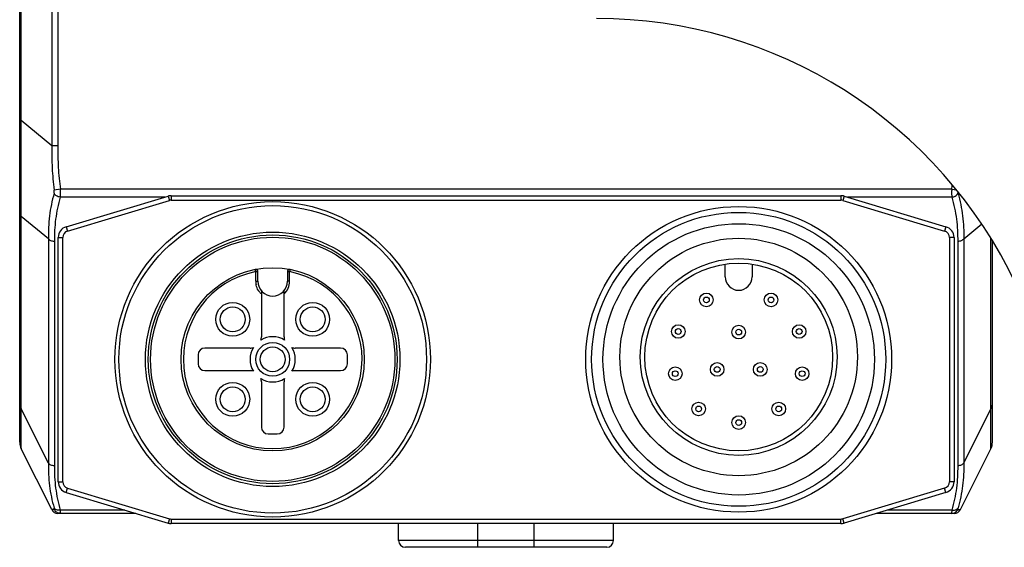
# Model space of a CAD drawing. Header units: millimetres. Extents: x -330 to 72, y 157 to 679.
# Tile 17 of 38: x -18 to 25, y 199 to 222. Entities that reach past the tile are written whole.
import ezdxf

# ---------------------------------------------------------------- set-up
doc = ezdxf.new("R2010")
doc.units = ezdxf.units.MM
doc.header["$LTSCALE"] = 23.1
doc.layers.add('09_ALL_ROUNDS', color=7, linetype='CONTINUOUS')
doc.layers.add('20_ALL_FEATURES', color=7, linetype='CONTINUOUS')

msp = doc.modelspace()

# ---------------------------------------------------------------- linework, layer by layer
at = {"layer": '09_ALL_ROUNDS'}
for p, q in [((-16.61417, 257.08027), (-16.61417, 216.50719)), ((-18.03125, 203.39907), (-18.03125, 254.09199)), ((-17.96233, 217.62404), (-17.96231, 249.31176)), ((-16.34584, 249.24611), (-16.34584, 216.50719)), ((-18.03125, 217.62404), (-17.96233, 217.62404)), ((-16.61417, 216.50719), (-17.96233, 217.62404)), ((-16.34584, 216.50719), (-16.61417, 216.50719)), ((-16.23231, 214.58459), (-16.50444, 214.54751)), ((23.16985, 214.58459), (-16.23231, 214.58459)), ((23.16985, 214.58459), (23.3833, 214.55551)), ((-11.62238, 214.23103), (-16.23795, 214.23103)), ((23.17549, 214.23103), (18.56364, 214.23103)), ((-16.76417, 212.38881), (-17.96233, 213.3814)), ((-17.96233, 204.86562), (-17.96233, 213.3814)), ((23.70171, 212.38881), (24.49714, 213.04777)), ((24.89987, 204.86562), (24.89987, 212.42274)), ((-16.76417, 212.38881), (-16.76417, 202.4693)), ((-16.49584, 212.27155), (-16.49584, 202.35204)), ((23.43338, 212.27155), (23.43338, 202.35204)), ((23.70171, 212.38881), (23.70171, 202.4693)), ((24.96879, 203.39908), (24.96879, 212.31058)), ((-16.76417, 202.4693), (-17.96233, 204.86562)), ((23.70171, 202.4693), (24.89987, 204.86562)), ((-18.02501, 203.31015), (-18.02422, 203.30463)), ((-18.02422, 203.30463), (-18.01535, 203.25703)), ((-17.96661, 203.3525), (-17.96666, 203.57485)), ((24.90414, 203.35247), (24.90458, 203.5752)), ((-17.96233, 203.10826), (-17.96211, 203.10782)), ((-16.61417, 200.41195), (-17.96233, 203.10826)), ((23.55171, 200.41195), (24.89987, 203.10826)), ((24.89987, 203.10826), (24.89964, 203.10782)), ((-12.90005, 200.24611), (-16.34584, 200.24611)), ((-13.3882, 200.39256), (-16.23795, 200.39256)), ((23.28338, 200.24611), (19.84131, 200.24611)), ((23.17548, 200.39256), (20.32947, 200.39256)), ((2.21877, 198.74611), (2.21877, 199.79692)), ((4.71877, 198.74611), (4.71877, 199.79692)), ((8.21877, 199.04611), (-1.28123, 199.04611)), ((7.91851, 198.74611), (-0.98098, 198.74611))]:
    msp.add_line(p, q, dxfattribs=at)
for points in [[(24.89997, 203.10846), (24.92157, 203.15645), (24.93858, 203.20392), (24.95182, 203.25234), (24.96127, 203.30139), (24.96285, 203.31236)], [(-18.01535, 203.25703), (-18.0029, 203.20991), (-17.98772, 203.16608)], [(-17.98685, 203.16357), (-17.96725, 203.11832), (-17.96244, 203.10846)]]:
    msp.add_lwpolyline(points, dxfattribs=at)
for centre, radius, start, end in [((-32.39793, 213.56549), 14.43678, 359.26936, 0.190206), ((-17.37979, 203.39952), 0.65129, 180, 206.564546), ((24.31592, 203.40023), 0.65288, 333.496121, 0), ((-16.34584, 200.54611), 0.3, 206.565051, 270), ((23.28338, 200.54611), 0.3, 270, 333.434949), ((-0.98123, 199.04611), 0.3, 180, 270), ((7.91877, 199.04611), 0.3, 270, 0)]:
    msp.add_arc(centre, radius, start, end, dxfattribs=at)
for points, knots in [([(-17.96123, 213.61342), (-17.96152, 213.75164), (-17.96472, 214.03901), (-17.96657, 214.48583), (-17.96665, 214.96271), (-17.96656, 215.64567), (-17.96765, 216.53572), (-17.95895, 217.25751), (-17.96233, 217.62404)], [0, 0, 0, 0, 0.1033931, 0.21496119, 0.33423153, 0.46010164, 0.72582332, 1, 1, 1, 1]), ([(-16.61417, 216.50719), (-16.61438, 216.17982), (-16.60986, 215.5247), (-16.54745, 214.872), (-16.50444, 214.54752)], [0, 0, 0, 0, 0.50004137, 1, 1, 1, 1]), ([(-16.34584, 216.50719), (-16.34584, 216.18595), (-16.33956, 215.54308), (-16.27567, 214.90284), (-16.23231, 214.58459)], [0, 0, 0, 0, 0.50003287, 1, 1, 1, 1]), ([(-16.23794, 214.23105), (-16.23176, 214.28483), (-16.22617, 214.40288), (-16.22885, 214.52087), (-16.23231, 214.58459)], [0, 0, 0, 0, 0.45900125, 1, 1, 1, 1]), ([(23.16985, 214.58459), (23.1664, 214.52085), (23.16371, 214.40286), (23.16929, 214.2848), (23.17548, 214.23103)], [0, 0, 0, 0, 0.54115885, 1, 1, 1, 1]), ([(-16.51019, 214.40253), (-16.55656, 214.23755), (-16.63699, 213.90538), (-16.72157, 213.40128), (-16.76272, 212.89474), (-16.76432, 212.5571), (-16.76417, 212.38881)], [0, 0, 0, 0, 0.25242249, 0.50289503, 0.75213124, 1, 1, 1, 1]), ([(-16.23795, 214.23103), (-16.26711, 214.23524), (-16.37255, 214.2616), (-16.47332, 214.33179), (-16.5102, 214.40252)], [0, 0, 0, 0, 0.26972661, 1, 1, 1, 1]), ([(-16.51019, 214.40253), (-16.50734, 214.41268), (-16.49791, 214.46043), (-16.49945, 214.50984), (-16.50444, 214.54752)], [0, 0, 0, 0, 0.21712488, 1, 1, 1, 1]), ([(-16.23795, 214.23103), (-16.28422, 214.07082), (-16.36483, 213.74815), (-16.45011, 213.25816), (-16.49335, 212.76497), (-16.49584, 212.43587), (-16.49584, 212.27155)], [0, 0, 0, 0, 0.25221975, 0.50250804, 0.75147474, 1, 1, 1, 1]), ([(23.17549, 214.23103), (23.20465, 214.23525), (23.31008, 214.2616), (23.41085, 214.33179), (23.44774, 214.40252)], [0, 0, 0, 0, 0.26972766, 1, 1, 1, 1]), ([(23.17549, 214.23103), (23.22177, 214.07082), (23.30235, 213.74814), (23.38767, 213.25816), (23.43089, 212.76497), (23.43338, 212.43587), (23.43338, 212.27155)], [0, 0, 0, 0, 0.25221987, 0.50250941, 0.75147548, 1, 1, 1, 1]), ([(23.44773, 214.40254), (23.4941, 214.23755), (23.57452, 213.90538), (23.65911, 213.40128), (23.70026, 212.89474), (23.70186, 212.5571), (23.70171, 212.38881)], [0, 0, 0, 0, 0.25242304, 0.50290021, 0.75213356, 1, 1, 1, 1]), ([(-18.03125, 213.58785), (-18.03125, 213.55202), (-18.0188, 213.47814), (-17.98404, 213.4121), (-17.96233, 213.3814)], [0, 0, 0, 0, 0.48792982, 1, 1, 1, 1]), ([(-16.49584, 212.27155), (-16.54947, 212.27155), (-16.65068, 212.28966), (-16.73726, 212.35075), (-16.76417, 212.38881)], [0, 0, 0, 0, 0.53495409, 1, 1, 1, 1]), ([(23.70171, 212.38881), (23.67479, 212.35075), (23.58822, 212.28966), (23.48701, 212.27155), (23.43338, 212.27155)], [0, 0, 0, 0, 0.46504591, 1, 1, 1, 1]), ([(-18.03125, 205.07207), (-18.03125, 205.03624), (-18.0188, 204.96235), (-17.98404, 204.89632), (-17.96233, 204.86562)], [0, 0, 0, 0, 0.48792982, 1, 1, 1, 1]), ([(24.89987, 204.86562), (24.92158, 204.89632), (24.95634, 204.96235), (24.96879, 205.03624), (24.96879, 205.07207)], [0, 0, 0, 0, 0.51207018, 1, 1, 1, 1]), ([(-17.96464, 204.21896), (-17.96418, 204.26948), (-17.96179, 204.48502), (-17.96021, 204.7006), (-17.96233, 204.86562)], [0, 0, 0, 0, 0.23437563, 1, 1, 1, 1]), ([(24.90218, 204.21898), (24.90172, 204.26949), (24.89933, 204.48503), (24.89775, 204.7006), (24.89987, 204.86562)], [0, 0, 0, 0, 0.23437492, 1, 1, 1, 1]), ([(-17.96666, 203.57485), (-17.96665, 203.62046), (-17.96659, 203.83517), (-17.96618, 204.04988), (-17.96464, 204.21896)], [0, 0, 0, 0, 0.21246744, 1, 1, 1, 1]), ([(24.9042, 203.5748), (24.90419, 203.62042), (24.90412, 203.83514), (24.90372, 204.04988), (24.90218, 204.21898)], [0, 0, 0, 0, 0.21246173, 1, 1, 1, 1]), ([(-17.96211, 203.10783), (-17.96099, 203.10573), (-17.96374, 203.13823), (-17.96509, 203.15762), (-17.96678, 203.25278), (-17.96657, 203.3129), (-17.96661, 203.3525)], [0, 0, 0, 0, 0.02918382, 0.19334059, 0.51472911, 1, 1, 1, 1]), ([(24.89964, 203.10783), (24.89852, 203.10572), (24.90129, 203.13823), (24.90262, 203.15763), (24.90433, 203.25276), (24.90411, 203.31288), (24.90414, 203.35247)], [0, 0, 0, 0, 0.02922954, 0.1933771, 0.51475211, 1, 1, 1, 1]), ([(-16.76417, 202.4693), (-16.76432, 202.30246), (-16.76284, 201.96902), (-16.72155, 201.46947), (-16.63703, 200.97384), (-16.55656, 200.64743), (-16.51019, 200.4854)], [0, 0, 0, 0, 0.24934912, 0.49808878, 0.74813503, 1, 1, 1, 1]), ([(-16.49584, 202.35204), (-16.54947, 202.35204), (-16.65068, 202.37015), (-16.73726, 202.43124), (-16.76417, 202.4693)], [0, 0, 0, 0, 0.5349541, 1, 1, 1, 1]), ([(23.70171, 202.4693), (23.67479, 202.43124), (23.58822, 202.37015), (23.48701, 202.35204), (23.43338, 202.35204)], [0, 0, 0, 0, 0.46504591, 1, 1, 1, 1]), ([(23.70171, 202.4693), (23.70186, 202.30246), (23.70038, 201.96902), (23.65909, 201.46947), (23.57456, 200.97384), (23.4941, 200.64743), (23.44773, 200.4854)], [0, 0, 0, 0, 0.24934928, 0.49808877, 0.74813499, 1, 1, 1, 1]), ([(-16.49584, 202.35204), (-16.49584, 202.18772), (-16.49335, 201.85862), (-16.45011, 201.36543), (-16.36482, 200.87544), (-16.28422, 200.55277), (-16.23795, 200.39256)], [0, 0, 0, 0, 0.24852598, 0.49749147, 0.74778098, 1, 1, 1, 1]), ([(23.43338, 202.35204), (23.43338, 202.18772), (23.43088, 201.85862), (23.38765, 201.36543), (23.30236, 200.87544), (23.22176, 200.55277), (23.17548, 200.39256)], [0, 0, 0, 0, 0.24852595, 0.49749131, 0.74778084, 1, 1, 1, 1]), ([(-16.50444, 200.4254), (-16.5229, 200.42424), (-16.5517, 200.42228), (-16.59169, 200.41833), (-16.60427, 200.4151), (-16.61466, 200.41293), (-16.61417, 200.41195)], [0, 0, 0, 0, 0.50011353, 0.82320034, 0.970144, 1, 1, 1, 1]), ([(-16.23795, 200.39256), (-16.29223, 200.38472), (-16.39531, 200.38755), (-16.48668, 200.44711), (-16.51019, 200.4854)], [0, 0, 0, 0, 0.54964467, 1, 1, 1, 1]), ([(-16.50444, 200.4254), (-16.50259, 200.42552), (-16.49909, 200.43206), (-16.50215, 200.45199), (-16.50607, 200.47098), (-16.51019, 200.4854)], [0, 0, 0, 0, 0.0892161, 0.27868416, 1, 1, 1, 1]), ([(-16.23231, 200.24611), (-16.28887, 200.24611), (-16.40476, 200.28036), (-16.48176, 200.37331), (-16.50444, 200.4254)], [0, 0, 0, 0, 0.49884586, 1, 1, 1, 1]), ([(-16.23231, 200.24611), (-16.23121, 200.24611), (-16.22906, 200.2501), (-16.22805, 200.26222), (-16.22809, 200.29055), (-16.2318, 200.33566), (-16.23556, 200.37188), (-16.23795, 200.39256)], [0, 0, 0, 0, 0.02231464, 0.07197607, 0.26461863, 0.57792545, 1, 1, 1, 1]), ([(23.17548, 200.39256), (23.17311, 200.37188), (23.16933, 200.33564), (23.16562, 200.29052), (23.1656, 200.26221), (23.16659, 200.25009), (23.16875, 200.24611), (23.16985, 200.24611)], [0, 0, 0, 0, 0.42223736, 0.73552833, 0.928073, 0.9776885, 1, 1, 1, 1]), ([(23.16985, 200.24611), (23.2264, 200.24611), (23.34229, 200.28036), (23.41929, 200.37331), (23.44198, 200.4254)], [0, 0, 0, 0, 0.49884585, 1, 1, 1, 1]), ([(23.17548, 200.39256), (23.22976, 200.38472), (23.33285, 200.38755), (23.42422, 200.44711), (23.44773, 200.4854)], [0, 0, 0, 0, 0.54964463, 1, 1, 1, 1]), ([(23.44773, 200.4854), (23.4436, 200.47097), (23.43969, 200.45199), (23.43663, 200.43206), (23.44013, 200.42552), (23.44198, 200.4254)], [0, 0, 0, 0, 0.72147607, 0.91084754, 1, 1, 1, 1]), ([(23.44198, 200.4254), (23.46044, 200.42424), (23.48923, 200.42228), (23.52923, 200.41833), (23.5418, 200.4151), (23.5522, 200.41293), (23.55171, 200.41195)], [0, 0, 0, 0, 0.50011324, 0.8231991, 0.97014407, 1, 1, 1, 1])]:
    msp.add_open_spline(points, degree=3, knots=knots, dxfattribs=at)
for points in [[(23.16985, 214.58459), (23.17887, 214.65083), (23.1874, 214.71715), (23.19541, 214.78353)], [(23.43772, 214.4882), (23.4374, 214.45927), (23.43995, 214.43019), (23.44773, 214.40254)]]:
    msp.add_open_spline(points, degree=3, dxfattribs=at)
at = {"layer": '20_ALL_FEATURES'}
for p, q in [((-18.03125, 214.79975), (-18.03125, 214.92545)), ((-15.97304, 212.92583), (-11.47304, 214.27583)), ((-11.47304, 214.27583), (-11.41557, 214.08427)), ((-11.32937, 214.29692), (-11.32937, 214.09692)), ((-11.32937, 214.29692), (18.27063, 214.29692)), ((18.27063, 214.29692), (18.27063, 214.09692)), ((18.41431, 214.27583), (18.35684, 214.08427)), ((18.41431, 214.27583), (22.91431, 212.92583)), ((-15.91557, 212.73427), (-11.41557, 214.08427)), ((-11.32937, 214.09692), (18.27063, 214.09692)), ((18.35684, 214.08427), (22.85684, 212.73427)), ((-15.97304, 212.92583), (-15.91557, 212.73427)), ((22.91431, 212.92583), (22.85684, 212.73427)), ((-16.32937, 201.64692), (-16.32937, 212.44692)), ((-16.32937, 212.44692), (-16.12937, 212.44692)), ((-16.12937, 201.64692), (-16.12937, 212.44692)), ((23.27063, 212.44692), (23.07063, 212.44692)), ((23.07063, 212.44692), (23.07063, 201.64692)), ((23.27063, 212.44692), (23.27063, 201.64692)), ((13.15318, 210.71295), (13.15318, 211.26935)), ((14.35318, 211.26935), (14.35318, 210.71295)), ((-7.59682, 210.93694), (-7.61581, 211.03512)), ((-7.59682, 210.93694), (-7.49682, 210.93694)), ((-7.59682, 210.5088), (-7.59682, 210.93694)), ((-7.49682, 210.5088), (-7.49682, 210.93694)), ((-6.19682, 210.93694), (-6.09682, 210.93694)), ((-6.19682, 210.93694), (-6.19682, 210.5088)), ((-6.07783, 211.03512), (-6.09682, 210.93694)), ((-6.09682, 210.5088), (-6.09682, 210.93694)), ((-6.09682, 210.5088), (-6.19682, 210.5088)), ((-7.34682, 210.09347), (-7.34682, 208.0588)), ((-6.34682, 208.0588), (-6.34682, 210.09347)), ((-10.14682, 207.2588), (-10.14682, 206.8588)), ((-7.84682, 207.5588), (-9.84682, 207.5588)), ((-3.84682, 207.5588), (-5.84682, 207.5588)), ((-3.54682, 206.8588), (-3.54682, 207.2588)), ((-9.84682, 206.5588), (-7.84682, 206.5588)), ((-5.84682, 206.5588), (-3.84682, 206.5588)), ((-7.34682, 206.0588), (-7.34682, 204.0588)), ((-6.34682, 204.0588), (-6.34682, 206.0588)), ((-18.03125, 204.15791), (-18.03125, 204.15758)), ((24.9688, 204.15659), (24.96879, 204.15733)), ((24.96879, 204.15585), (24.96879, 204.15649)), ((-7.04682, 203.7588), (-6.64682, 203.7588)), ((-16.32937, 201.64692), (-16.12937, 201.64692)), ((23.27063, 201.64692), (23.07063, 201.64692)), ((-15.97304, 201.16801), (-15.91557, 201.35957)), ((-15.97304, 201.16801), (-11.47304, 199.81801)), ((-15.91557, 201.35957), (-11.41557, 200.00957)), ((22.85684, 201.35957), (18.35684, 200.00957)), ((22.91431, 201.16801), (18.41431, 199.81801)), ((22.91431, 201.16801), (22.85684, 201.35957)), ((-11.41557, 200.00957), (-11.47304, 199.81801)), ((-11.32937, 199.99692), (18.27063, 199.99692)), ((-11.32937, 199.99692), (-11.32937, 199.79692)), ((18.27063, 199.79692), (-11.32937, 199.79692)), ((-1.28123, 199.04611), (-1.28123, 199.79692)), ((8.21877, 199.04611), (8.21877, 199.79692)), ((18.27063, 199.79692), (18.27063, 199.99692)), ((18.41431, 199.81801), (18.35684, 200.00957))]:
    msp.add_line(p, q, dxfattribs=at)
for centre, radius in [((-6.84682, 207.0588), 6.97366), ((-6.84682, 207.0588), 6.8), ((13.75318, 207.0588), 6.75957), ((13.75318, 207.0588), 6.5), ((13.75318, 207.0588), 6), ((-6.84682, 207.0588), 5.625), ((-6.84682, 207.0588), 5.5), ((-6.84682, 207.0588), 5.4), ((13.75318, 207.16295), 5.25), ((-6.84682, 207.0588), 4.05), ((13.75318, 207.16295), 4.35), ((13.75318, 207.16295), 4.15), ((12.32515, 209.68698), 0.3), ((12.32515, 209.68698), 0.12679), ((15.18121, 209.68698), 0.3), ((15.18121, 209.68698), 0.12679), ((-8.61459, 208.82656), 0.75), ((-8.61459, 208.82656), 0.55), ((-5.07905, 208.82656), 0.75), ((-5.07905, 208.82656), 0.55), ((11.08125, 208.29024), 0.3), ((13.75318, 208.26295), 0.3), ((16.42511, 208.29024), 0.3), ((11.08125, 208.29024), 0.12679), ((13.75318, 208.26295), 0.12679), ((16.42511, 208.29024), 0.12679), ((-6.84682, 207.0588), 0.75), ((-6.84682, 207.0588), 0.55), ((12.80055, 206.61295), 0.3), ((14.70581, 206.61295), 0.3), ((10.94875, 206.42461), 0.3), ((10.94875, 206.42461), 0.12679), ((12.80055, 206.61295), 0.12679), ((14.70581, 206.61295), 0.12679), ((16.55761, 206.42461), 0.3), ((16.55761, 206.42461), 0.12679), ((-8.61459, 205.29103), 0.75), ((-5.07905, 205.29103), 0.75), ((-8.61459, 205.29103), 0.55), ((-5.07905, 205.29103), 0.55), ((11.98276, 204.86608), 0.3), ((15.5236, 204.86608), 0.3), ((11.98276, 204.86608), 0.12679), ((15.5236, 204.86608), 0.12679), ((13.75318, 204.26295), 0.3), ((13.75318, 204.26295), 0.12679)]:
    msp.add_circle(centre, radius, dxfattribs=at)
for centre, radius, start, end in [((7.46879, 201.6335), 20.5, 25.184337, 90), ((-11.32937, 213.79692), 0.5, 90, 106.699244), ((18.27063, 213.79692), 0.5, 73.300756, 90), ((-11.32937, 213.79692), 0.3, 90, 106.699244), ((18.27063, 213.79692), 0.3, 73.300756, 90), ((-15.82937, 212.44692), 0.5, 106.699244, 180), ((22.77063, 212.44692), 0.5, 0, 73.300756), ((-15.82937, 212.44692), 0.3, 106.699244, 180), ((22.77063, 212.44692), 0.3, 0, 73.300756), ((-6.84682, 207.0588), 3.95, 100.945397, 79.054603), ((-7.59682, 210.93694), 0.1, 0, 100.945397), ((-6.09682, 210.93694), 0.1, 79.054603, 180), ((13.75318, 210.71295), 0.6, 180, 0), ((-7.00765, 210.49186), 0.58941, 178.352828, 193.673911), ((-6.84682, 210.5088), 0.65, 180.000074, 0), ((-6.84682, 210.5088), 0.75, 311.810315, 359.999999), ((-6.77409, 210.55468), 0.8358, 211.868704, 213.515408), ((-6.72084, 210.59032), 0.89988, 213.535111, 216.573203), ((-7.84682, 208.0588), 0.5, 342.885567, 0.000002), ((-6.84682, 207.0588), 1, 58.524055, 121.475945), ((-5.84682, 208.0588), 0.5, 179.999998, 197.114433), ((-9.84682, 207.2588), 0.3, 89.999999, 179.999998), ((-7.84682, 208.0588), 0.5, 270.000003, 287.114433), ((-6.84682, 207.0588), 1, 148.524055, 211.475945), ((-6.84682, 207.0588), 1, 328.524055, 31.475945), ((-5.84682, 208.0588), 0.5, 252.885567, 269.999997), ((-3.84682, 207.2588), 0.3, 0.000001, 90.000001), ((-9.84682, 206.8588), 0.3, 180.000001, 270), ((-3.84682, 206.8588), 0.3, 270, 359.999999), ((-7.84682, 206.0588), 0.5, 72.885567, 89.999999), ((-5.84682, 206.0588), 0.5, 90.000001, 107.114433), ((-7.84682, 206.0588), 0.5, 359.999997, 17.114433), ((-6.84682, 207.0588), 1, 238.524055, 301.475945), ((-5.84682, 206.0588), 0.5, 162.885567, 180.000002), ((-7.04682, 204.0588), 0.3, 180.000001, 269.999999), ((-6.64682, 204.0588), 0.3, 270.000001, 359.999999), ((-15.82937, 201.64692), 0.5, 180, 253.300756), ((-15.82937, 201.64692), 0.3, 180, 253.300756), ((22.77063, 201.64692), 0.3, 286.699244, 0), ((22.77063, 201.64692), 0.5, 286.699244, 0), ((-11.32937, 200.29692), 0.5, 253.300756, 270), ((-11.32937, 200.29692), 0.3, 253.300756, 270), ((18.27063, 200.29692), 0.3, 270, 286.699244), ((18.27063, 200.29692), 0.5, 270, 286.699244)]:
    msp.add_arc(centre, radius, start, end, dxfattribs=at)
for points, knots in [([(-7.59682, 210.5088), (-7.58902, 210.50873), (-7.56199, 210.5086), (-7.53492, 210.5098), (-7.51572, 210.50868)], [0, 0, 0, 0, 0.28858365, 1, 1, 1, 1]), ([(-7.51572, 210.50868), (-7.51311, 210.50939), (-7.50827, 210.50882), (-7.50211, 210.50901), (-7.49831, 210.50819), (-7.49682, 210.5088)], [0, 0, 0, 0, 0.42895119, 0.74405153, 1, 1, 1, 1]), ([(-7.34682, 209.94978), (-7.36449, 209.96565), (-7.39958, 209.99784), (-7.42938, 210.03504), (-7.44352, 210.05413)], [0, 0, 0, 0, 0.50000282, 1, 1, 1, 1])]:
    msp.add_open_spline(points, degree=3, knots=knots, dxfattribs=at)
for points in [[(-7.57579, 210.3329), (-7.57847, 210.33905), (-7.58002, 210.34581), (-7.58036, 210.35252)], [(-7.48387, 210.11341), (-7.52573, 210.18078), (-7.55671, 210.25591), (-7.57576, 210.3329)]]:
    msp.add_open_spline(points, degree=3, dxfattribs=at)

doc.saveas('drawing.dxf')
